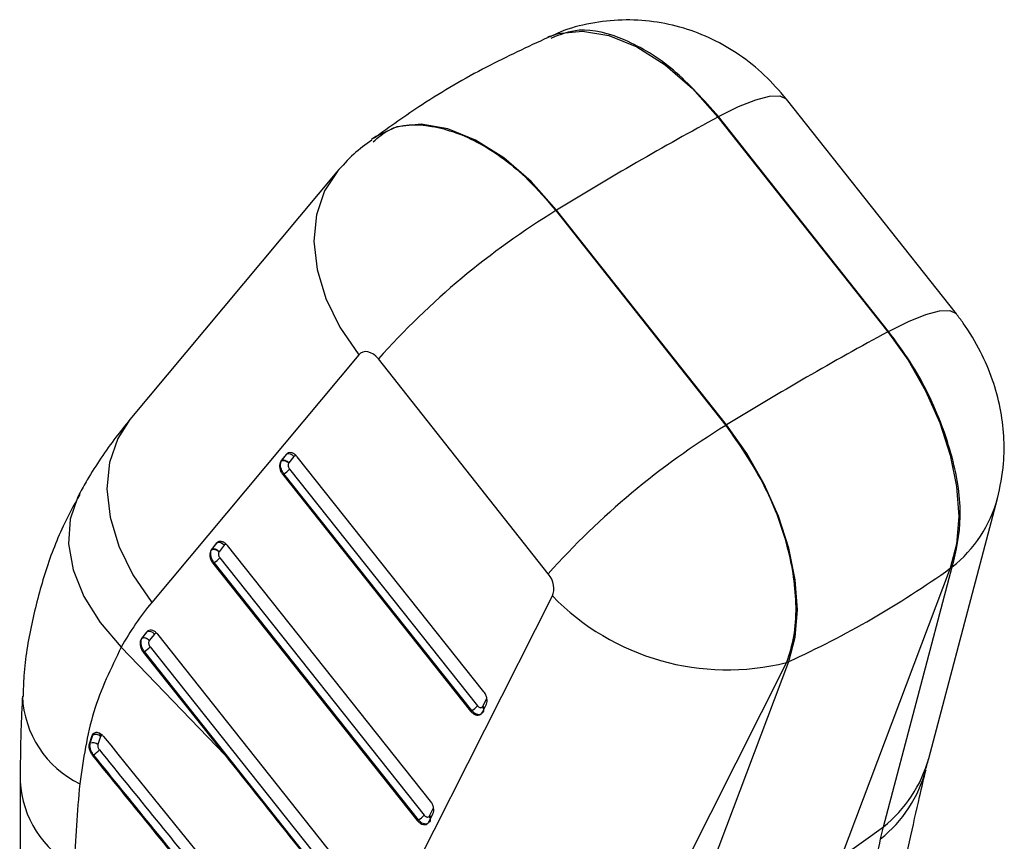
# Model space of a CAD drawing. Extents: x 144 to 818, y 5 to 576.
# Tile 49 of 49: x 699 to 754, y 475 to 521. Entities that reach past the tile are written whole.
import ezdxf

# ---------------------------------------------------------------- set-up
doc = ezdxf.new("R2010")
doc.units = 0
doc.header["$LTSCALE"] = 2
doc.layers.get('0').update_dxf_attribs({"linetype": 'CONTINUOUS'})

msp = doc.modelspace()

# ---------------------------------------------------------------- linework, layer by layer
at = {"color": 7, "linetype": 'CONTINUOUS'}
for p, q in [((728.5952, 520.2662), (728.4671, 520.2095)), ((751.4648, 504.6364), (741.897, 516.7261)), ((738.0403, 515.7207), (738.0797, 515.742)), ((738.0403, 515.7207), (747.6082, 503.6309)), ((747.6476, 503.6522), (738.0797, 515.742)), ((718.6708, 514.5542), (718.5443, 514.4619)), ((716.5912, 512.631), (704.9395, 498.6944)), ((728.9583, 510.4777), (728.9152, 510.4514)), ((728.9152, 510.4514), (738.483, 498.3616)), ((738.5261, 498.388), (728.9583, 510.4777)), ((747.6082, 503.6309), (747.6476, 503.6522)), ((717.8146, 502.3341), (706.163, 488.3975)), ((728.4912, 490.0172), (718.9233, 502.107)), ((738.5261, 498.388), (738.483, 498.3616)), ((713.727, 496.7223), (713.4427, 496.3606)), ((713.4785, 496.3812), (713.7627, 496.743)), ((713.7627, 496.743), (713.727, 496.7223)), ((713.4694, 496.3683), (713.4329, 496.3472)), ((713.4427, 496.3606), (713.4329, 496.3472)), ((713.4785, 496.3812), (713.4427, 496.3606)), ((713.4694, 496.3683), (713.4792, 496.3816)), ((713.4699, 496.3686), (713.4694, 496.3683)), ((713.8802, 496.2506), (713.8733, 496.2413)), ((714.1627, 496.6103), (713.8802, 496.2506)), ((724.8678, 483.3682), (714.3543, 496.6007)), ((713.6032, 495.6352), (713.5373, 495.5971)), ((713.5373, 495.5971), (724.1178, 482.2802)), ((724.1838, 482.3183), (713.6032, 495.6352)), ((713.9224, 495.898), (724.5021, 482.5822)), ((749.9064, 479.6209), (753.7826, 494.2496)), ((709.8006, 491.7253), (709.5164, 491.3636)), ((709.5521, 491.3843), (709.8364, 491.746)), ((709.8364, 491.746), (709.8006, 491.7253)), ((709.543, 491.3713), (709.5065, 491.3502)), ((709.5164, 491.3636), (709.5065, 491.3502)), ((709.5521, 491.3843), (709.5164, 491.3636)), ((709.543, 491.3713), (709.5528, 491.3846)), ((709.5436, 491.3716), (709.543, 491.3713)), ((709.9538, 491.2537), (709.9469, 491.2443)), ((710.2364, 491.6133), (709.9538, 491.2537)), ((721.8649, 477.2091), (710.428, 491.6038)), ((709.6769, 490.6382), (709.6109, 490.6001)), ((709.6109, 490.6001), (721.1148, 476.121)), ((721.1808, 476.1591), (709.6769, 490.6382)), ((709.996, 490.901), (721.4991, 476.423)), ((751.1216, 490.319), (744.9702, 474.0566)), ((747.3599, 475.7725), (751.236, 490.4011)), ((751.1216, 490.319), (751.236, 490.4011)), ((719.8861, 471.2713), (728.7211, 488.7627)), ((705.8743, 486.7284), (705.5903, 486.3671)), ((705.6261, 486.3877), (705.91, 486.7491)), ((705.91, 486.7491), (705.8743, 486.7284)), ((705.6197, 486.3788), (705.5834, 486.3579)), ((705.5903, 486.3671), (705.5834, 486.3579)), ((705.6261, 486.3877), (705.5903, 486.3671)), ((705.6197, 486.3788), (705.6266, 486.388)), ((705.6202, 486.3791), (705.6197, 486.3788)), ((706.0272, 486.2565), (706.0226, 486.2503)), ((706.3101, 486.6164), (706.0272, 486.2565)), ((718.8624, 471.0505), (706.5019, 486.6072)), ((704.4457, 485.8728), (710.2971, 479.7977)), ((705.7509, 485.6407), (705.6849, 485.6027)), ((718.1778, 469.9999), (705.7509, 485.6407)), ((706.07, 485.9035), (718.497, 470.2627)), ((705.6849, 485.6027), (710.2971, 479.7977)), ((735.8881, 468.8136), (742.0396, 485.076)), ((742.0396, 485.076), (741.9046, 485.0142)), ((741.9046, 485.0142), (733.0696, 467.5229)), ((724.8097, 482.5537), (725.0264, 482.9983)), ((724.1838, 482.3183), (724.1178, 482.2802)), ((724.7851, 482.2221), (725.0019, 482.6667)), ((702.6585, 480.4488), (702.8108, 480.9067)), ((702.7009, 480.4733), (702.8531, 480.9311)), ((702.8108, 480.9067), (702.8881, 481.0272)), ((702.8531, 480.9311), (702.8108, 480.9067)), ((702.8531, 480.9311), (702.8531, 480.9311)), ((702.9257, 481.0488), (702.8881, 481.0272)), ((703.2814, 480.8564), (703.1311, 480.404)), ((703.3167, 480.9114), (703.2814, 480.8564)), ((702.7009, 480.4733), (702.6585, 480.4488)), ((702.8847, 479.8228), (702.8375, 479.7955)), ((698.7515, 478.319), (698.7295, 425.4679)), ((721.8067, 476.3945), (722.0235, 476.8391)), ((721.7822, 476.0629), (721.9989, 476.5075)), ((721.1808, 476.1591), (721.1148, 476.121)), ((744.9702, 474.0566), (747.3599, 475.7725)), ((747.2002, 475.0915), (747.3599, 475.7725))]:
    msp.add_line(p, q, dxfattribs=at)
at = {"color": 8, "linetype": 'CONTINUOUS'}
msp.add_line((703.3677, 480.9364), (703.3167, 480.9114), dxfattribs=at)
at = {"color": 8, "linetype": 'CONTINUOUS', "flags": 128}
for points in [[(728.4683, 520.21), (729.0455, 520.4134), (730.411, 520.5597), (731.9073, 520.3076), (733.4778, 519.6666), (735.0632, 518.6611), (736.6034, 517.329), (738.0403, 515.7207)], [(738.0797, 515.742), (739.2034, 516.3047), (740.17, 516.6948), (740.9521, 516.9012), (741.5279, 516.9182), (741.8809, 516.7453), (741.897, 516.7261)], [(728.9583, 510.4777), (727.5214, 512.086), (725.9811, 513.4181), (724.3957, 514.4237), (722.8252, 515.0646), (721.3289, 515.3167), (719.9634, 515.1704), (718.7804, 514.6313), (718.6708, 514.5542)], [(716.5964, 512.6371), (715.8976, 511.5606), (715.4377, 510.2175), (715.2938, 508.7259), (715.471, 507.1367), (715.9632, 505.5046), (716.7534, 503.8852), (717.8146, 502.3341)], [(747.6476, 503.6522), (748.7713, 504.2149), (749.7378, 504.605), (750.52, 504.8115), (751.0958, 504.8285), (751.4487, 504.6555), (751.4644, 504.637)], [(704.9395, 498.6944), (704.2459, 497.624), (703.786, 496.281), (703.6422, 494.7893), (703.8194, 493.2002), (704.3115, 491.568), (705.1017, 489.9486), (706.163, 488.3975)], [(702.0881, 494.5151), (701.9998, 494.3489), (701.5713, 493.0916), (701.4852, 491.7049), (701.7445, 490.2377), (702.3402, 488.7417), (703.2513, 487.2694), (704.4457, 485.8728)]]:
    msp.add_lwpolyline(points, dxfattribs=at)
at = {"color": 7, "linetype": 'CONTINUOUS', "flags": 128}
for points in [[(747.6082, 503.6309), (748.7498, 502.026), (749.734, 500.2999), (750.5316, 498.5037), (751.1191, 496.6906), (751.4789, 494.9145), (751.6005, 493.2279), (751.4802, 491.6808), (751.1216, 490.319)], [(742.0396, 485.076), (742.3981, 486.4378), (742.5184, 487.9849), (742.3968, 489.6715), (742.037, 491.4477), (741.4496, 493.2607), (740.6519, 495.0569), (739.6677, 496.783), (738.5261, 498.388)]]:
    msp.add_lwpolyline(points, dxfattribs=at)
at = {"color": 7, "linetype": 'CONTINUOUS'}
for centre, radius, start, end in [((832.7245, 341.2174), 198.5359, 118.483935, 121.510689), ((752.267, 472.3348), 44.701, 121.4934, 138.23871), ((842.3362, 329.0518), 198.6235, 118.484602, 121.510021), ((761.835, 460.245), 44.7012, 121.49343, 138.23869), ((713.873, 496.4061), 0.3544, 35.17284, 108.13056), ((712.9311, 496.7765), 1.3245, 300.49417, 318.45258), ((709.9467, 491.4091), 0.3544, 35.17287, 108.13054), ((709.0055, 491.7787), 1.3233, 300.48405, 318.45721), ((719.5389, 534.5402), 54.3413, 294.46022, 305.5344), ((738.5738, 498.3573), 13.7525, 224.23985, 284.01636), ((706.0203, 486.4122), 0.3544, 35.17287, 108.13054), ((705.0796, 486.7811), 1.3233, 300.48422, 318.45795), ((723.5207, 483.4423), 1.305, 300.53972, 318.76893), ((724.6009, 482.3245), 0.31, 21.26736, 47.67462), ((702.8612, 480.0983), 0.4078, 48.55851, 113.14068), ((702.2026, 480.9546), 1.3214, 301.07683, 319.90945), ((720.5177, 477.2831), 1.305, 300.53978, 318.76887), ((721.598, 476.1653), 0.31, 21.26736, 47.67462)]:
    msp.add_arc(centre, radius, start, end, dxfattribs=at)
at = {"color": 8, "linetype": 'CONTINUOUS'}
for centre, radius, start, end in [((746.6509, 496.2016), 7.3938, 308.32523, 344.83782), ((704.6342, 483.3644), 5.757, 182.53525, 244.00028), ((742.7735, 481.5741), 7.3955, 308.32731, 344.68639), ((742.6413, 480.8513), 7.3457, 308.36144, 345.33476), ((704.6179, 478.6905), 5.8784, 183.64721, 241.39007)]:
    msp.add_arc(centre, radius, start, end, dxfattribs=at)
at = {"color": 7, "linetype": 'CONTINUOUS'}
for centre, major_axis, ratio, start_param, end_param in [((718.4462, 501.5355), (-0.4719, 0.9269), 0.6858111, 4.9977774, 6.5680456), ((707.6344, 488.4572), (5.8478, 7.9249), 0.0105745, 0.0210365, 0.0242237), ((713.6746, 496.1443), (0.2513, -0.1913), 0.6975119, 1.2514788, 2.8160365), ((703.7081, 483.4602), (5.8478, 7.9249), 0.0105745, 0.0210365, 0.0242237), ((709.7482, 491.1473), (0.2513, -0.1913), 0.6975119, 1.2514788, 2.8160365), ((728.0141, 489.4457), (-0.4719, 0.9269), 0.6858111, 3.6070799, 4.9977774), ((722.9165, 467.2117), (-12.5189, 24.5895), 0.6858111, 0.2848603, 0.4361198), ((696.9366, 474.8424), (8.692, 11.5459), 0.0070467, 0.014409, 0.0165758), ((705.8217, 486.1501), (0.2503, -0.1925), 0.6983585, 1.2548696, 2.820448), ((724.6307, 482.7234), (-0.1188, 0.2332), 0.6857689, 3.3580832, 3.6189739), ((724.3901, 482.5968), (-0.2621, 0.5148), 0.6857689, 3.3580832, 3.6189403), ((788.5341, 483.845), (-405.3814, 493.1883), 0.1062797, 1.4897052, 1.5216149), ((824.1196, 446.899), (-404.8106, 492.5945), 0.1064184, 1.4169824, 1.4368923), ((756.9314, 516.6559), (42.5213, 76.0664), 0.4624469, 2.3353914, 2.4048257), ((721.6278, 476.5642), (-0.1188, 0.2332), 0.6857689, 3.3580832, 3.6189739), ((721.3871, 476.4376), (-0.2621, 0.5148), 0.6857689, 3.3580832, 3.6189403)]:
    msp.add_ellipse(centre, major_axis=major_axis, ratio=ratio, start_param=start_param, end_param=end_param, dxfattribs=at)
for points, knots in [([(741.897, 516.7261), (741.4957, 517.1915), (740.7008, 518.1133), (739.2859, 519.2354), (737.7586, 520.1262), (736.1251, 520.7618), (734.4087, 521.1337), (732.64, 521.2311), (730.8758, 521.0205), (729.5091, 520.6821), (728.7897, 520.3252), (728.6038, 520.233)], [0, 0, 0, 0, 0.1240854, 0.2457876, 0.3639, 0.4812762, 0.5992284, 0.7180868, 0.8377658, 0.9580543, 1, 1, 1, 1]), ([(728.4786, 520.1987), (727.3173, 519.6603), (724.8833, 518.5317), (721.6032, 516.6214), (719.573, 515.1668), (718.6829, 514.529)], [0, 0, 0, 0, 0.3387754, 0.71008, 1, 1, 1, 1]), ([(718.554, 514.426), (718.2066, 514.1733), (717.4852, 513.6487), (716.8964, 512.9784), (716.5912, 512.631)], [0, 0, 0, 0, 0.4816721, 1, 1, 1, 1]), ([(753.7826, 494.2496), (753.92, 494.9036), (754.1637, 496.0634), (754.1641, 497.7824), (753.9642, 499.3601), (753.5308, 500.9567), (752.843, 502.5714), (752.1079, 503.797), (751.5949, 504.4666), (751.4648, 504.6364)], [0, 0, 0, 0, 0.1813788, 0.3216772, 0.4657672, 0.6137375, 0.770729, 0.9418938, 1, 1, 1, 1]), ([(751.236, 490.4011), (751.4503, 491.2957), (751.8788, 493.0847), (751.3571, 496.5561), (750.2165, 499.589), (748.8945, 501.9685), (748.0632, 503.091), (747.6476, 503.6522)], [0, 0, 0, 0, 0.2443004, 0.4886026, 0.7328883, 0.866444, 1, 1, 1, 1]), ([(704.9395, 498.6944), (704.6716, 498.3635), (703.8, 497.287), (702.8541, 495.8719), (702.2268, 494.7604), (702.0755, 494.4923)], [0, 0, 0, 0, 0.2519727, 0.8195896, 1, 1, 1, 1]), ([(738.483, 498.3616), (739.2235, 497.3028), (740.7043, 495.1852), (742.0678, 491.544), (742.4947, 488.5996), (742.3529, 486.437), (742.054, 485.4885), (741.9046, 485.0142)], [0, 0, 0, 0, 0.2442502, 0.4885011, 0.7327615, 0.8663813, 1, 1, 1, 1]), ([(714.3543, 496.6007), (714.3114, 496.6475), (714.2256, 496.7412), (714.0733, 496.8203), (713.9254, 496.8406), (713.805, 496.8038), (713.75, 496.7464), (713.727, 496.7223)], [0, 0, 0, 0, 0.2113998, 0.4227874, 0.6344251, 0.8465746, 1, 1, 1, 1]), ([(713.7627, 496.743), (713.7627, 496.743), (713.792, 496.7598), (713.8157, 496.7826), (713.8394, 496.8054)], [0, 0, 0, 0, 0.0002846, 1, 1, 1, 1]), ([(713.4329, 496.3472), (713.4093, 496.3031), (713.3621, 496.2148), (713.3534, 496.0352), (713.3933, 495.8466), (713.4637, 495.6968), (713.5198, 495.6208), (713.5373, 495.5971)], [0, 0, 0, 0, 0.2253976, 0.4509025, 0.6749702, 0.8984483, 1, 1, 1, 1]), ([(713.6032, 495.6352), (713.6032, 495.6352), (713.5634, 495.6855), (713.4921, 495.799), (713.4253, 495.9835), (713.4025, 496.1668), (713.4335, 496.2858), (713.4537, 496.3564), (713.4693, 496.3677), (713.4693, 496.3677)], [0, 0, 0, 0, 0.0000701, 0.223866, 0.4484785, 0.6737228, 0.898898, 0.9999523, 1, 1, 1, 1]), ([(713.4693, 496.3677), (713.4694, 496.3677), (713.4695, 496.368), (713.4697, 496.3683), (713.4699, 496.3686)], [0, 0, 0, 0, 0.0479612, 1, 1, 1, 1]), ([(713.4699, 496.3686), (713.4954, 496.3777), (713.5464, 496.396), (713.6426, 496.3869), (713.7399, 496.3514), (713.8118, 496.3026), (713.8536, 496.2634), (713.8681, 496.2471), (713.8733, 496.2413)], [0, 0, 0, 0, 0.2158583, 0.4317065, 0.6475624, 0.8634348, 0.951525, 1, 1, 1, 1]), ([(713.8733, 496.2413), (713.8682, 496.233), (713.8516, 496.2058), (713.8375, 496.1453), (713.8434, 496.0607), (713.8714, 495.9729), (713.9055, 495.9229), (713.9224, 495.898)], [0, 0, 0, 0, 0.0976791, 0.3228879, 0.5493585, 0.7763592, 1, 1, 1, 1]), ([(702.1076, 494.474), (701.7845, 493.8842), (701.0019, 492.4555), (700.097, 490.0154), (699.3635, 487.2013), (698.9731, 484.8797), (698.9303, 483.4946), (698.9183, 483.1061)], [0, 0, 0, 0, 0.1698234, 0.4114122, 0.6558383, 0.903446, 1, 1, 1, 1]), ([(710.428, 491.6038), (710.385, 491.6506), (710.2992, 491.7442), (710.1469, 491.8233), (709.9991, 491.8437), (709.8787, 491.8069), (709.8237, 491.7494), (709.8006, 491.7253)], [0, 0, 0, 0, 0.21139986, 0.42278957, 0.63442535, 0.84657455, 1, 1, 1, 1]), ([(709.8364, 491.746), (709.8364, 491.746), (709.8656, 491.7629), (709.8893, 491.7857), (709.913, 491.8084)], [0, 0, 0, 0, 0.0002846, 1, 1, 1, 1]), ([(709.5065, 491.3502), (709.4829, 491.3061), (709.4358, 491.2178), (709.427, 491.0382), (709.4669, 490.8496), (709.5374, 490.6998), (709.5934, 490.6239), (709.6109, 490.6002)], [0, 0, 0, 0, 0.2254014, 0.450911, 0.6749836, 0.8984649, 1, 1, 1, 1]), ([(709.6769, 490.6382), (709.6768, 490.6382), (709.637, 490.6885), (709.5657, 490.802), (709.499, 490.9865), (709.4761, 491.1698), (709.5071, 491.2888), (709.5273, 491.3594), (709.543, 491.3708), (709.543, 491.3708)], [0, 0, 0, 0, 0.0000701, 0.2238495, 0.4484668, 0.6737157, 0.8988959, 0.9999523, 1, 1, 1, 1]), ([(709.543, 491.3708), (709.543, 491.3708), (709.5432, 491.3711), (709.5434, 491.3714), (709.5436, 491.3716)], [0, 0, 0, 0, 0.0479901, 1, 1, 1, 1]), ([(709.5436, 491.3716), (709.5691, 491.3808), (709.6201, 491.399), (709.7162, 491.39), (709.8135, 491.3544), (709.8855, 491.3056), (709.9273, 491.2664), (709.9417, 491.2501), (709.9469, 491.2443)], [0, 0, 0, 0, 0.2158583, 0.4317063, 0.6475618, 0.8634354, 0.9515249, 1, 1, 1, 1]), ([(709.9469, 491.2443), (709.9419, 491.2361), (709.9252, 491.2088), (709.9112, 491.1484), (709.917, 491.0637), (709.945, 490.9759), (709.9791, 490.9259), (709.996, 490.901)], [0, 0, 0, 0, 0.097679, 0.3228883, 0.5493588, 0.7763594, 1, 1, 1, 1]), ([(706.5019, 486.6072), (706.4588, 486.654), (706.3727, 486.7475), (706.2196, 486.8273), (706.072, 486.8465), (705.9522, 486.8092), (705.8975, 486.7525), (705.8743, 486.7284)], [0, 0, 0, 0, 0.2118743, 0.4235836, 0.6374796, 0.8462299, 1, 1, 1, 1]), ([(705.91, 486.7491), (705.9101, 486.7491), (705.9391, 486.7659), (705.9628, 486.7883), (705.9865, 486.8106)], [0, 0, 0, 0, 0.0002865, 1, 1, 1, 1]), ([(705.5834, 486.3579), (705.5592, 486.3137), (705.5109, 486.2252), (705.5002, 486.0446), (705.5397, 485.8552), (705.6102, 485.7039), (705.6666, 485.6274), (705.6849, 485.6027)], [0, 0, 0, 0, 0.22565488, 0.45135486, 0.67563985, 0.89483643, 1, 1, 1, 1]), ([(705.7509, 485.6407), (705.7509, 485.6408), (705.711, 485.691), (705.6403, 485.8034), (705.5723, 485.9884), (705.5523, 486.1666), (705.5748, 486.2981), (705.6078, 486.3578), (705.6197, 486.3784), (705.6197, 486.3784)], [0, 0, 0, 0, 0.0000694, 0.2218251, 0.4407981, 0.6667555, 0.8818784, 0.9999217, 1, 1, 1, 1]), ([(705.6197, 486.3784), (705.6197, 486.3784), (705.6199, 486.3785), (705.62, 486.3788), (705.6202, 486.3791)], [0, 0, 0, 0, 0.035917, 1, 1, 1, 1]), ([(706.0226, 486.2503), (706.017, 486.2566), (706.0025, 486.2731), (705.9607, 486.3127), (705.8895, 486.3615), (705.7924, 486.3973), (705.6965, 486.4066), (705.6456, 486.3883), (705.6202, 486.3791)], [0, 0, 0, 0, 0.0526091, 0.1373567, 0.3530272, 0.5686706, 0.7843415, 1, 1, 1, 1]), ([(706.0226, 486.2503), (706.0166, 486.2405), (705.9991, 486.212), (705.9852, 486.1495), (705.9908, 486.0656), (706.0191, 485.9781), (706.0531, 485.9284), (706.07, 485.9035)], [0, 0, 0, 0, 0.1149239, 0.3334682, 0.5579431, 0.778857, 1, 1, 1, 1]), ([(704.4457, 485.8728), (703.8694, 484.6909), (702.7021, 482.297), (702.3094, 479.5705), (702.1105, 478.1901)], [0, 0, 0, 0, 0.4936908, 1, 1, 1, 1]), ([(698.8831, 483.1132), (698.8627, 482.709), (698.7813, 481.0914), (698.7642, 479.5073), (698.7515, 478.319)], [0, 0, 0, 0, 0.2498183, 1, 1, 1, 1]), ([(725.0019, 482.6667), (725.0194, 482.7159), (725.0544, 482.8142), (725.0431, 482.999), (724.9857, 483.1947), (724.9082, 483.3088), (724.8678, 483.3682)], [0, 0, 0, 0, 0.24467752, 0.48931981, 0.73358835, 1, 1, 1, 1]), ([(724.5021, 482.5822), (724.5111, 482.5716), (724.5393, 482.5386), (724.5949, 482.497), (724.6645, 482.4724), (724.7311, 482.4751), (724.7644, 482.5005), (724.7811, 482.5132)], [0, 0, 0, 0, 0.1056448, 0.3300263, 0.5531984, 0.7757256, 1, 1, 1, 1]), ([(724.7811, 482.5132), (724.8017, 482.4785), (724.8429, 482.4093), (724.8558, 482.3014), (724.8306, 482.2078), (724.783, 482.172), (724.7592, 482.1541)], [0, 0, 0, 0, 0.2500187, 0.5000006, 0.7500056, 1, 1, 1, 1]), ([(724.1178, 482.2802), (724.1611, 482.2333), (724.2475, 482.1395), (724.4006, 482.0607), (724.549, 482.0411), (724.6571, 482.0755), (724.7068, 482.1193), (724.7223, 482.133)], [0, 0, 0, 0, 0.22446795, 0.44896987, 0.67320469, 0.89797841, 1, 1, 1, 1]), ([(702.8531, 480.9311), (702.8544, 480.9351), (702.8703, 480.983), (702.8992, 481.0173), (702.9257, 481.0488)], [0, 0, 0, 0, 0.0830018, 1, 1, 1, 1]), ([(703.2814, 480.8564), (703.25, 480.8797), (703.1872, 480.9262), (703.0673, 480.9622), (702.9474, 480.968), (702.8845, 480.9434), (702.8531, 480.9311)], [0, 0, 0, 0, 0.25000259, 0.4999971, 0.74999653, 1, 1, 1, 1]), ([(702.888, 481.0271), (702.9231, 481.0496), (702.9932, 481.0947), (703.134, 481.0865), (703.2811, 481.02), (703.389, 480.9289), (703.4418, 480.8661), (703.4536, 480.8521)], [0, 0, 0, 0, 0.2338357, 0.4676112, 0.7015886, 0.9331677, 1, 1, 1, 1]), ([(703.3167, 480.9114), (703.2903, 480.9434), (703.2374, 481.0075), (703.1295, 481.065), (703.0178, 481.0847), (702.9564, 481.0608), (702.9257, 481.0488)], [0, 0, 0, 0, 0.2499826, 0.4999956, 0.7499977, 1, 1, 1, 1]), ([(702.8375, 479.7955), (702.7993, 479.849), (702.723, 479.9559), (702.6549, 480.1405), (702.6296, 480.3132), (702.6493, 480.4056), (702.6585, 480.4488)], [0, 0, 0, 0, 0.257808, 0.5156036, 0.7731924, 1, 1, 1, 1]), ([(702.8847, 479.8228), (702.8847, 479.8228), (702.8446, 479.8728), (702.7719, 479.9853), (702.7012, 480.1678), (702.6767, 480.3382), (702.6893, 480.4332), (702.7009, 480.4733), (702.7009, 480.4733)], [0, 0, 0, 0, 0.0000819, 0.2580749, 0.5161835, 0.7736077, 0.9999148, 1, 1, 1, 1]), ([(703.1311, 480.404), (703.1266, 480.3812), (703.1174, 480.3356), (703.1323, 480.2522), (703.1647, 480.1711), (703.1979, 480.1252), (703.2135, 480.1036)], [0, 0, 0, 0, 0.2571737, 0.5143519, 0.7715833, 1, 1, 1, 1]), ([(703.2135, 480.1036), (705.3472, 477.4757), (709.615, 472.2195), (713.8977, 466.9723), (716.0392, 464.3485)], [0, 0, 0, 0, 0.49996155, 1, 1, 1, 1]), ([(715.6673, 464.038), (713.5254, 466.6621), (710.3126, 470.5982), (706.0386, 475.8523), (703.9045, 478.4811), (702.8375, 479.7955)], [0, 0, 0, 0, 0.4999986, 0.7499991, 1, 1, 1, 1]), ([(715.7077, 464.0613), (713.5654, 466.6838), (711.4228, 469.3068), (707.1546, 474.5683), (705.0194, 477.1958), (702.8847, 479.8228)], [0, 0, 0, 0, 0.4999496, 0.5000505, 1, 1, 1, 1]), ([(749.7638, 479.057), (749.7754, 479.1047), (749.8217, 479.2956), (749.8701, 479.4815), (749.9064, 479.6209)], [0, 0, 0, 0, 0.2500542, 1, 1, 1, 1]), ([(747.7681, 469.6943), (747.9276, 470.5227), (748.2828, 472.3675), (748.8289, 474.9556), (749.3373, 477.245), (749.6378, 478.4914), (749.758, 478.9903)], [0, 0, 0, 0, 0.2335747, 0.5201865, 0.8079803, 1, 1, 1, 1]), ([(721.9989, 476.5075), (722.0164, 476.5567), (722.0514, 476.655), (722.0401, 476.8398), (721.9827, 477.0356), (721.9053, 477.1496), (721.8649, 477.2091)], [0, 0, 0, 0, 0.2446426, 0.4892879, 0.7335595, 1, 1, 1, 1]), ([(721.4991, 476.423), (721.5081, 476.4124), (721.5363, 476.3794), (721.5919, 476.3378), (721.6615, 476.3132), (721.7281, 476.3159), (721.7614, 476.3413), (721.7781, 476.354)], [0, 0, 0, 0, 0.1056448, 0.3300263, 0.5531984, 0.7757256, 1, 1, 1, 1]), ([(721.7781, 476.354), (721.7987, 476.3193), (721.84, 476.2501), (721.8528, 476.1422), (721.8277, 476.0486), (721.78, 476.0128), (721.7562, 475.9949)], [0, 0, 0, 0, 0.2500187, 0.5000006, 0.7500056, 1, 1, 1, 1]), ([(721.1148, 476.121), (721.1581, 476.0741), (721.2446, 475.9803), (721.3976, 475.9015), (721.546, 475.8819), (721.6541, 475.9163), (721.7038, 475.9601), (721.7193, 475.9738)], [0, 0, 0, 0, 0.2244618, 0.4489575, 0.6731861, 0.8979537, 1, 1, 1, 1]), ([(745.4051, 466.5235), (745.7224, 468.1035), (746.364, 471.2984), (746.9194, 473.8179), (747.2002, 475.0915)], [0, 0, 0, 0, 0.4945259, 1, 1, 1, 1])]:
    msp.add_open_spline(points, degree=3, knots=knots, dxfattribs=at)
at = {"color": 8, "linetype": 'CONTINUOUS'}
for points, knots in [([(738.0797, 515.742), (737.2461, 516.6772), (735.5787, 518.5476), (732.7978, 520.1967), (730.3479, 520.8377), (729.1496, 520.3541), (728.6408, 520.1488)], [0, 0, 0, 0, 0.26751647, 0.53503273, 0.80256196, 1, 1, 1, 1]), ([(718.6331, 514.3251), (718.9153, 514.5727), (719.7777, 515.3296), (721.905, 515.36), (724.6364, 514.4046), (727.0849, 512.5885), (728.4073, 511.0443), (728.9152, 510.4514)], [0, 0, 0, 0, 0.1183151, 0.3616667, 0.6050065, 0.8483251, 1, 1, 1, 1]), ([(714.3019, 496.6522), (714.292, 496.6552), (714.2594, 496.6651), (714.208, 496.6532), (714.1778, 496.6246), (714.1627, 496.6103)], [0, 0, 0, 0, 0.1790606, 0.5894881, 1, 1, 1, 1]), ([(710.3755, 491.6553), (710.3656, 491.6583), (710.333, 491.6681), (710.2816, 491.6562), (710.2515, 491.6276), (710.2364, 491.6133)], [0, 0, 0, 0, 0.1790531, 0.5894909, 1, 1, 1, 1]), ([(706.4497, 486.6582), (706.4401, 486.6613), (706.4075, 486.6716), (706.3561, 486.659), (706.3254, 486.6306), (706.3101, 486.6164)], [0, 0, 0, 0, 0.1745085, 0.5869494, 1, 1, 1, 1]), ([(724.7022, 482.1196), (724.6868, 482.1086), (724.6378, 482.0736), (724.5236, 482.0783), (724.38, 482.1334), (724.2631, 482.225), (724.2029, 482.2958), (724.1838, 482.3183)], [0, 0, 0, 0, 0.1170818, 0.3721554, 0.6266113, 0.8813081, 1, 1, 1, 1]), ([(721.6993, 475.9604), (721.6838, 475.9494), (721.6348, 475.9144), (721.5206, 475.9191), (721.3771, 475.9742), (721.2601, 476.0658), (721.1999, 476.1366), (721.1808, 476.1591)], [0, 0, 0, 0, 0.11708117, 0.37215352, 0.62661316, 0.8813087, 1, 1, 1, 1])]:
    msp.add_open_spline(points, degree=3, knots=knots, dxfattribs=at)

doc.saveas('drawing.dxf')
